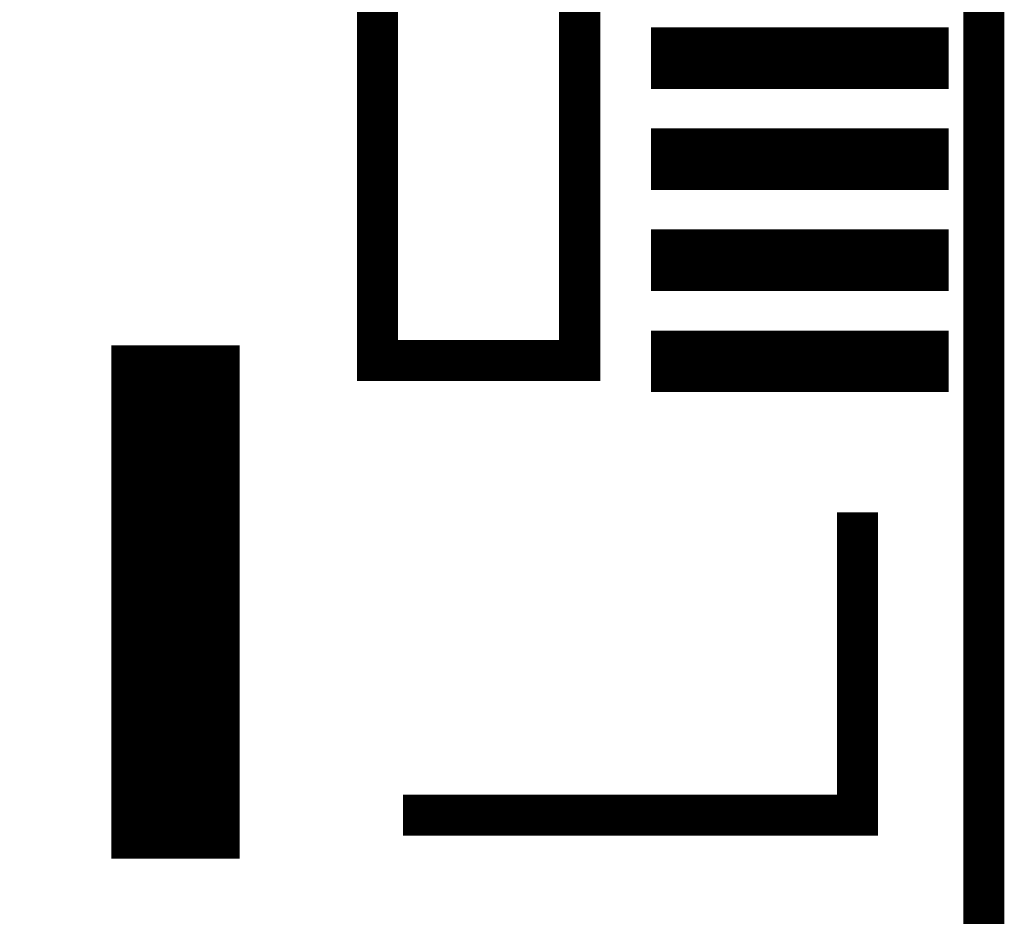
# Model space of a CAD drawing. Extents: x -28 to 78, y -35 to 66.
# Tile 9 of 31: x 7.73 to 12.6, y 23 to 27.44. Entities that reach past the tile are written whole.
import ezdxf

# ---------------------------------------------------------------- set-up
doc = ezdxf.new("R2010")
doc.units = 0
doc.layers.add('PG_SILKSCREEN_BOTTOM', color=5, linetype='CONTINUOUS')
doc.layers.add('PIN_BOTTOM', color=6, linetype='CONTINUOUS')

msp = doc.modelspace()

# ---------------------------------------------------------------- linework, layer by layer
at = {"layer": 'PG_SILKSCREEN_BOTTOM', "const_width": 0.2032}
for points in [[(3.420019, 63.999999), (3.420019, 2.000001), (12.500018, 2.000001), (12.500018, 63.999999)], [(9.500019, 40.250001), (9.500019, 25.749999), (10.50002, 25.749999), (10.50002, 40.250001)]]:
    msp.add_lwpolyline(points, close=True, dxfattribs=at)
msp.add_lwpolyline([(9.625018, 23.500001), (11.875018, 23.500001), (11.875018, 25.000001)], dxfattribs=at)
at = {"layer": 'PIN_BOTTOM', "const_width": 0.01}
for points in [[(10.858419, 27.099161), (10.858419, 27.393958), (12.321616, 27.393958), (12.321616, 27.099161)], [(10.858419, 26.599159), (10.858419, 26.893957), (12.321616, 26.893957), (12.321616, 26.599159)], [(10.858419, 26.099158), (10.858419, 26.393955), (12.321616, 26.393955), (12.321616, 26.099158)], [(10.858419, 25.599156), (10.858419, 25.893954), (12.321616, 25.893954), (12.321616, 25.599156)], [(8.18752, 23.290002), (8.18752, 25.819999), (8.812517, 25.819999), (8.812517, 23.290002)]]:
    msp.add_lwpolyline(points, close=True, dxfattribs=at)
for points in [[(10.858419, 27.389945), (12.321616, 27.389945)], [(10.858419, 27.379945), (12.321616, 27.379945)], [(10.858419, 27.369945), (12.321616, 27.369945)], [(10.858419, 27.359945), (12.321616, 27.359945)], [(10.858419, 27.349945), (12.321616, 27.349945)], [(10.858419, 27.339945), (12.321616, 27.339945)], [(10.858419, 27.329945), (12.321616, 27.329945)], [(10.858419, 27.319945), (12.321616, 27.319945)], [(10.858419, 27.309945), (12.321616, 27.309945)], [(10.858419, 27.299945), (12.321616, 27.299945)], [(10.858419, 27.289945), (12.321616, 27.289945)], [(10.858419, 27.279945), (12.321616, 27.279945)], [(10.858419, 27.269945), (12.321616, 27.269945)], [(10.858419, 27.259945), (12.321616, 27.259945)], [(10.858419, 27.249945), (12.321616, 27.249945)], [(10.858419, 27.239946), (12.321616, 27.239946)], [(10.858419, 27.229946), (12.321616, 27.229946)], [(10.858419, 27.219946), (12.321616, 27.219946)], [(10.858419, 27.209946), (12.321616, 27.209946)], [(10.858419, 27.199946), (12.321616, 27.199946)], [(10.858419, 27.189946), (12.321616, 27.189946)], [(10.858419, 27.179946), (12.321616, 27.179946)], [(10.858419, 27.169946), (12.321616, 27.169946)], [(10.858419, 27.159946), (12.321616, 27.159946)], [(10.858419, 27.149946), (12.321616, 27.149946)], [(10.858419, 27.139946), (12.321616, 27.139946)], [(10.858419, 27.129946), (12.321616, 27.129946)], [(10.858419, 27.119946), (12.321616, 27.119946)], [(10.858419, 27.109946), (12.321616, 27.109946)], [(10.858419, 27.099946), (12.321616, 27.099946)], [(10.858419, 26.889946), (12.321616, 26.889946)], [(10.858419, 26.879946), (12.321616, 26.879946)], [(10.858419, 26.869946), (12.321616, 26.869946)], [(10.858419, 26.859946), (12.321616, 26.859946)], [(10.858419, 26.849946), (12.321616, 26.849946)], [(10.858419, 26.839946), (12.321616, 26.839946)], [(10.858419, 26.829946), (12.321616, 26.829946)], [(10.858419, 26.819946), (12.321616, 26.819946)], [(10.858419, 26.809946), (12.321616, 26.809946)], [(10.858419, 26.799946), (12.321616, 26.799946)], [(10.858419, 26.789946), (12.321616, 26.789946)], [(10.858419, 26.779946), (12.321616, 26.779946)], [(10.858419, 26.769946), (12.321616, 26.769946)], [(10.858419, 26.759946), (12.321616, 26.759946)], [(10.858419, 26.749947), (12.321616, 26.749947)], [(10.858419, 26.739947), (12.321616, 26.739947)], [(10.858419, 26.729947), (12.321616, 26.729947)], [(10.858419, 26.719947), (12.321616, 26.719947)], [(10.858419, 26.709947), (12.321616, 26.709947)], [(10.858419, 26.699947), (12.321616, 26.699947)], [(10.858419, 26.689947), (12.321616, 26.689947)], [(10.858419, 26.679947), (12.321616, 26.679947)], [(10.858419, 26.669947), (12.321616, 26.669947)], [(10.858419, 26.659947), (12.321616, 26.659947)], [(10.858419, 26.649947), (12.321616, 26.649947)], [(10.858419, 26.639947), (12.321616, 26.639947)], [(10.858419, 26.629947), (12.321616, 26.629947)], [(10.858419, 26.619947), (12.321616, 26.619947)], [(10.858419, 26.609947), (12.321616, 26.609947)], [(10.858419, 26.599947), (12.321616, 26.599947)], [(10.858419, 26.389947), (12.321616, 26.389947)], [(10.858419, 26.379947), (12.321616, 26.379947)], [(10.858419, 26.369947), (12.321616, 26.369947)], [(10.858419, 26.359947), (12.321616, 26.359947)], [(10.858419, 26.349947), (12.321616, 26.349947)], [(10.858419, 26.339947), (12.321616, 26.339947)], [(10.858419, 26.329947), (12.321616, 26.329947)], [(10.858419, 26.319947), (12.321616, 26.319947)], [(10.858419, 26.309947), (12.321616, 26.309947)], [(10.858419, 26.299947), (12.321616, 26.299947)], [(10.858419, 26.289947), (12.321616, 26.289947)], [(10.858419, 26.279947), (12.321616, 26.279947)], [(10.858419, 26.269947), (12.321616, 26.269947)], [(10.858419, 26.259947), (12.321616, 26.259947)], [(10.858419, 26.249948), (12.321616, 26.249948)], [(10.858419, 26.239948), (12.321616, 26.239948)], [(10.858419, 26.229948), (12.321616, 26.229948)], [(10.858419, 26.219948), (12.321616, 26.219948)], [(10.858419, 26.209948), (12.321616, 26.209948)], [(10.858419, 26.199948), (12.321616, 26.199948)], [(10.858419, 26.189948), (12.321616, 26.189948)], [(10.858419, 26.179948), (12.321616, 26.179948)], [(10.858419, 26.169948), (12.321616, 26.169948)], [(10.858419, 26.159948), (12.321616, 26.159948)], [(10.858419, 26.149948), (12.321616, 26.149948)], [(10.858419, 26.139948), (12.321616, 26.139948)], [(10.858419, 26.129948), (12.321616, 26.129948)], [(10.858419, 26.119948), (12.321616, 26.119948)], [(10.858419, 26.109948), (12.321616, 26.109948)], [(10.858419, 26.099948), (12.321616, 26.099948)], [(10.858419, 25.889948), (12.321616, 25.889948)], [(10.858419, 25.879948), (12.321616, 25.879948)], [(10.858419, 25.869948), (12.321616, 25.869948)], [(10.858419, 25.859948), (12.321616, 25.859948)], [(10.858419, 25.849948), (12.321616, 25.849948)], [(10.858419, 25.839948), (12.321616, 25.839948)], [(10.858419, 25.829948), (12.321616, 25.829948)], [(8.18752, 25.819948), (8.812517, 25.819948)], [(8.18752, 25.809948), (8.812517, 25.809948)], [(8.18752, 25.799948), (8.812517, 25.799948)], [(8.18752, 25.789948), (8.812517, 25.789948)], [(8.18752, 25.779948), (8.812517, 25.779948)], [(10.858419, 25.819948), (12.321616, 25.819948)], [(10.858419, 25.809948), (12.321616, 25.809948)], [(10.858419, 25.799948), (12.321616, 25.799948)], [(10.858419, 25.789948), (12.321616, 25.789948)], [(10.858419, 25.779948), (12.321616, 25.779948)], [(8.18752, 25.769948), (8.812517, 25.769948)], [(8.18752, 25.759948), (8.812517, 25.759948)], [(8.18752, 25.749948), (8.812517, 25.749948)], [(8.18752, 25.739949), (8.812517, 25.739949)], [(8.18752, 25.729949), (8.812517, 25.729949)], [(10.858419, 25.769948), (12.321616, 25.769948)], [(10.858419, 25.759948), (12.321616, 25.759948)], [(10.858419, 25.749948), (12.321616, 25.749948)], [(10.858419, 25.739949), (12.321616, 25.739949)], [(10.858419, 25.729949), (12.321616, 25.729949)], [(8.18752, 25.719949), (8.812517, 25.719949)], [(8.18752, 25.709949), (8.812517, 25.709949)], [(8.18752, 25.699949), (8.812517, 25.699949)], [(8.18752, 25.689949), (8.812517, 25.689949)], [(8.18752, 25.679949), (8.812517, 25.679949)], [(10.858419, 25.719949), (12.321616, 25.719949)], [(10.858419, 25.709949), (12.321616, 25.709949)], [(10.858419, 25.699949), (12.321616, 25.699949)], [(10.858419, 25.689949), (12.321616, 25.689949)], [(10.858419, 25.679949), (12.321616, 25.679949)], [(8.18752, 25.669949), (8.812517, 25.669949)], [(8.18752, 25.659949), (8.812517, 25.659949)], [(8.18752, 25.649949), (8.812517, 25.649949)], [(8.18752, 25.639949), (8.812517, 25.639949)], [(8.18752, 25.629949), (8.812517, 25.629949)], [(10.858419, 25.669949), (12.321616, 25.669949)], [(10.858419, 25.659949), (12.321616, 25.659949)], [(10.858419, 25.649949), (12.321616, 25.649949)], [(10.858419, 25.639949), (12.321616, 25.639949)], [(10.858419, 25.629949), (12.321616, 25.629949)], [(8.18752, 25.619949), (8.812517, 25.619949)], [(8.18752, 25.609949), (8.812517, 25.609949)], [(8.18752, 25.599949), (8.812517, 25.599949)], [(8.18752, 25.589949), (8.812517, 25.589949)], [(8.18752, 25.579949), (8.812517, 25.579949)], [(10.858419, 25.619949), (12.321616, 25.619949)], [(10.858419, 25.609949), (12.321616, 25.609949)], [(10.858419, 25.599949), (12.321616, 25.599949)], [(8.18752, 25.569949), (8.812517, 25.569949)], [(8.18752, 25.559949), (8.812517, 25.559949)], [(8.18752, 25.549949), (8.812517, 25.549949)], [(8.18752, 25.539949), (8.812517, 25.539949)], [(8.18752, 25.529949), (8.812517, 25.529949)], [(8.18752, 25.519949), (8.812517, 25.519949)], [(8.18752, 25.509949), (8.812517, 25.509949)], [(8.18752, 25.499949), (8.812517, 25.499949)], [(8.18752, 25.489949), (8.812517, 25.489949)], [(8.18752, 25.479949), (8.812517, 25.479949)], [(8.18752, 25.469949), (8.812517, 25.469949)], [(8.18752, 25.459949), (8.812517, 25.459949)], [(8.18752, 25.449949), (8.812517, 25.449949)], [(8.18752, 25.439949), (8.812517, 25.439949)], [(8.18752, 25.429949), (8.812517, 25.429949)], [(8.18752, 25.419949), (8.812517, 25.419949)], [(8.18752, 25.409949), (8.812517, 25.409949)], [(8.18752, 25.399949), (8.812517, 25.399949)], [(8.18752, 25.389949), (8.812517, 25.389949)], [(8.18752, 25.379949), (8.812517, 25.379949)], [(8.18752, 25.369949), (8.812517, 25.369949)], [(8.18752, 25.359949), (8.812517, 25.359949)], [(8.18752, 25.349949), (8.812517, 25.349949)], [(8.18752, 25.339949), (8.812517, 25.339949)], [(8.18752, 25.329949), (8.812517, 25.329949)], [(8.18752, 25.319949), (8.812517, 25.319949)], [(8.18752, 25.309949), (8.812517, 25.309949)], [(8.18752, 25.299949), (8.812517, 25.299949)], [(8.18752, 25.289949), (8.812517, 25.289949)], [(8.18752, 25.279949), (8.812517, 25.279949)], [(8.18752, 25.269949), (8.812517, 25.269949)], [(8.18752, 25.259949), (8.812517, 25.259949)], [(8.18752, 25.24995), (8.812517, 25.24995)], [(8.18752, 25.23995), (8.812517, 25.23995)], [(8.18752, 25.22995), (8.812517, 25.22995)], [(8.18752, 25.21995), (8.812517, 25.21995)], [(8.18752, 25.20995), (8.812517, 25.20995)], [(8.18752, 25.19995), (8.812517, 25.19995)], [(8.18752, 25.18995), (8.812517, 25.18995)], [(8.18752, 25.17995), (8.812517, 25.17995)], [(8.18752, 25.16995), (8.812517, 25.16995)], [(8.18752, 25.15995), (8.812517, 25.15995)], [(8.18752, 25.14995), (8.812517, 25.14995)], [(8.18752, 25.13995), (8.812517, 25.13995)], [(8.18752, 25.12995), (8.812517, 25.12995)], [(8.18752, 25.11995), (8.812517, 25.11995)], [(8.18752, 25.10995), (8.812517, 25.10995)], [(8.18752, 25.09995), (8.812517, 25.09995)], [(8.18752, 25.08995), (8.812517, 25.08995)], [(8.18752, 25.07995), (8.812517, 25.07995)], [(8.18752, 25.06995), (8.812517, 25.06995)], [(8.18752, 25.05995), (8.812517, 25.05995)], [(8.18752, 25.04995), (8.812517, 25.04995)], [(8.18752, 25.03995), (8.812517, 25.03995)], [(8.18752, 25.02995), (8.812517, 25.02995)], [(8.18752, 25.01995), (8.812517, 25.01995)], [(8.18752, 25.00995), (8.812517, 25.00995)], [(8.18752, 24.99995), (8.812517, 24.99995)], [(8.18752, 24.98995), (8.812517, 24.98995)], [(8.18752, 24.97995), (8.812517, 24.97995)], [(8.18752, 24.96995), (8.812517, 24.96995)], [(8.18752, 24.95995), (8.812517, 24.95995)], [(8.18752, 24.94995), (8.812517, 24.94995)], [(8.18752, 24.93995), (8.812517, 24.93995)], [(8.18752, 24.92995), (8.812517, 24.92995)], [(8.18752, 24.91995), (8.812517, 24.91995)], [(8.18752, 24.90995), (8.812517, 24.90995)], [(8.18752, 24.89995), (8.812517, 24.89995)], [(8.18752, 24.88995), (8.812517, 24.88995)], [(8.18752, 24.87995), (8.812517, 24.87995)], [(8.18752, 24.86995), (8.812517, 24.86995)], [(8.18752, 24.85995), (8.812517, 24.85995)], [(8.18752, 24.84995), (8.812517, 24.84995)], [(8.18752, 24.83995), (8.812517, 24.83995)], [(8.18752, 24.82995), (8.812517, 24.82995)], [(8.18752, 24.81995), (8.812517, 24.81995)], [(8.18752, 24.80995), (8.812517, 24.80995)], [(8.18752, 24.79995), (8.812517, 24.79995)], [(8.18752, 24.78995), (8.812517, 24.78995)], [(8.18752, 24.77995), (8.812517, 24.77995)], [(8.18752, 24.76995), (8.812517, 24.76995)], [(8.18752, 24.75995), (8.812517, 24.75995)], [(8.18752, 24.749951), (8.812517, 24.749951)], [(8.18752, 24.739951), (8.812517, 24.739951)], [(8.18752, 24.729951), (8.812517, 24.729951)], [(8.18752, 24.719951), (8.812517, 24.719951)], [(8.18752, 24.709951), (8.812517, 24.709951)], [(8.18752, 24.699951), (8.812517, 24.699951)], [(8.18752, 24.689951), (8.812517, 24.689951)], [(8.18752, 24.679951), (8.812517, 24.679951)], [(8.18752, 24.669951), (8.812517, 24.669951)], [(8.18752, 24.659951), (8.812517, 24.659951)], [(8.18752, 24.649951), (8.812517, 24.649951)], [(8.18752, 24.639951), (8.812517, 24.639951)], [(8.18752, 24.629951), (8.812517, 24.629951)], [(8.18752, 24.619951), (8.812517, 24.619951)], [(8.18752, 24.609951), (8.812517, 24.609951)], [(8.18752, 24.599951), (8.812517, 24.599951)], [(8.18752, 24.589951), (8.812517, 24.589951)], [(8.18752, 24.579951), (8.812517, 24.579951)], [(8.18752, 24.569951), (8.812517, 24.569951)], [(8.18752, 24.559951), (8.812517, 24.559951)], [(8.18752, 24.549951), (8.812517, 24.549951)], [(8.18752, 24.539951), (8.812517, 24.539951)], [(8.18752, 24.529951), (8.812517, 24.529951)], [(8.18752, 24.519951), (8.812517, 24.519951)], [(8.18752, 24.509951), (8.812517, 24.509951)], [(8.18752, 24.499951), (8.812517, 24.499951)], [(8.18752, 24.489951), (8.812517, 24.489951)], [(8.18752, 24.479951), (8.812517, 24.479951)], [(8.18752, 24.469951), (8.812517, 24.469951)], [(8.18752, 24.459951), (8.812517, 24.459951)], [(8.18752, 24.449951), (8.812517, 24.449951)], [(8.18752, 24.439951), (8.812517, 24.439951)], [(8.18752, 24.429951), (8.812517, 24.429951)], [(8.18752, 24.419951), (8.812517, 24.419951)], [(8.18752, 24.409951), (8.812517, 24.409951)], [(8.18752, 24.399951), (8.812517, 24.399951)], [(8.18752, 24.389951), (8.812517, 24.389951)], [(8.18752, 24.379951), (8.812517, 24.379951)], [(8.18752, 24.369951), (8.812517, 24.369951)], [(8.18752, 24.359951), (8.812517, 24.359951)], [(8.18752, 24.349951), (8.812517, 24.349951)], [(8.18752, 24.339951), (8.812517, 24.339951)], [(8.18752, 24.329951), (8.812517, 24.329951)], [(8.18752, 24.319951), (8.812517, 24.319951)], [(8.18752, 24.309951), (8.812517, 24.309951)], [(8.18752, 24.299951), (8.812517, 24.299951)], [(8.18752, 24.289951), (8.812517, 24.289951)], [(8.18752, 24.279951), (8.812517, 24.279951)], [(8.18752, 24.269951), (8.812517, 24.269951)], [(8.18752, 24.259951), (8.812517, 24.259951)], [(8.18752, 24.249951), (8.812517, 24.249951)], [(8.18752, 24.239952), (8.812517, 24.239952)], [(8.18752, 24.229952), (8.812517, 24.229952)], [(8.18752, 24.219952), (8.812517, 24.219952)], [(8.18752, 24.209952), (8.812517, 24.209952)], [(8.18752, 24.199952), (8.812517, 24.199952)], [(8.18752, 24.189952), (8.812517, 24.189952)], [(8.18752, 24.179952), (8.812517, 24.179952)], [(8.18752, 24.169952), (8.812517, 24.169952)], [(8.18752, 24.159952), (8.812517, 24.159952)], [(8.18752, 24.149952), (8.812517, 24.149952)], [(8.18752, 24.139952), (8.812517, 24.139952)], [(8.18752, 24.129952), (8.812517, 24.129952)], [(8.18752, 24.119952), (8.812517, 24.119952)], [(8.18752, 24.109952), (8.812517, 24.109952)], [(8.18752, 24.099952), (8.812517, 24.099952)], [(8.18752, 24.089952), (8.812517, 24.089952)], [(8.18752, 24.079952), (8.812517, 24.079952)], [(8.18752, 24.069952), (8.812517, 24.069952)], [(8.18752, 24.059952), (8.812517, 24.059952)], [(8.18752, 24.049952), (8.812517, 24.049952)], [(8.18752, 24.039952), (8.812517, 24.039952)], [(8.18752, 24.029952), (8.812517, 24.029952)], [(8.18752, 24.019952), (8.812517, 24.019952)], [(8.18752, 24.009952), (8.812517, 24.009952)], [(8.18752, 23.999952), (8.812517, 23.999952)], [(8.18752, 23.989952), (8.812517, 23.989952)], [(8.18752, 23.979952), (8.812517, 23.979952)], [(8.18752, 23.969952), (8.812517, 23.969952)], [(8.18752, 23.959952), (8.812517, 23.959952)], [(8.18752, 23.949952), (8.812517, 23.949952)], [(8.18752, 23.939952), (8.812517, 23.939952)], [(8.18752, 23.929952), (8.812517, 23.929952)], [(8.18752, 23.919952), (8.812517, 23.919952)], [(8.18752, 23.909952), (8.812517, 23.909952)], [(8.18752, 23.899952), (8.812517, 23.899952)], [(8.18752, 23.889952), (8.812517, 23.889952)], [(8.18752, 23.879952), (8.812517, 23.879952)], [(8.18752, 23.869952), (8.812517, 23.869952)], [(8.18752, 23.859952), (8.812517, 23.859952)], [(8.18752, 23.849952), (8.812517, 23.849952)], [(8.18752, 23.839952), (8.812517, 23.839952)], [(8.18752, 23.829952), (8.812517, 23.829952)], [(8.18752, 23.819952), (8.812517, 23.819952)], [(8.18752, 23.809952), (8.812517, 23.809952)], [(8.18752, 23.799952), (8.812517, 23.799952)], [(8.18752, 23.789952), (8.812517, 23.789952)], [(8.18752, 23.779952), (8.812517, 23.779952)], [(8.18752, 23.769952), (8.812517, 23.769952)], [(8.18752, 23.759952), (8.812517, 23.759952)], [(8.18752, 23.749952), (8.812517, 23.749952)], [(8.18752, 23.739953), (8.812517, 23.739953)], [(8.18752, 23.729953), (8.812517, 23.729953)], [(8.18752, 23.719953), (8.812517, 23.719953)], [(8.18752, 23.709953), (8.812517, 23.709953)], [(8.18752, 23.699953), (8.812517, 23.699953)], [(8.18752, 23.689953), (8.812517, 23.689953)], [(8.18752, 23.679953), (8.812517, 23.679953)], [(8.18752, 23.669953), (8.812517, 23.669953)], [(8.18752, 23.659953), (8.812517, 23.659953)], [(8.18752, 23.649953), (8.812517, 23.649953)], [(8.18752, 23.639953), (8.812517, 23.639953)], [(8.18752, 23.629953), (8.812517, 23.629953)], [(8.18752, 23.619953), (8.812517, 23.619953)], [(8.18752, 23.609953), (8.812517, 23.609953)], [(8.18752, 23.599953), (8.812517, 23.599953)], [(8.18752, 23.589953), (8.812517, 23.589953)], [(8.18752, 23.579953), (8.812517, 23.579953)], [(8.18752, 23.569953), (8.812517, 23.569953)], [(8.18752, 23.559953), (8.812517, 23.559953)], [(8.18752, 23.549953), (8.812517, 23.549953)], [(8.18752, 23.539953), (8.812517, 23.539953)], [(8.18752, 23.529953), (8.812517, 23.529953)], [(8.18752, 23.519953), (8.812517, 23.519953)], [(8.18752, 23.509953), (8.812517, 23.509953)], [(8.18752, 23.499953), (8.812517, 23.499953)], [(8.18752, 23.489953), (8.812517, 23.489953)], [(8.18752, 23.479953), (8.812517, 23.479953)], [(8.18752, 23.469953), (8.812517, 23.469953)], [(8.18752, 23.459953), (8.812517, 23.459953)], [(8.18752, 23.449953), (8.812517, 23.449953)], [(8.18752, 23.439953), (8.812517, 23.439953)], [(8.18752, 23.429953), (8.812517, 23.429953)], [(8.18752, 23.419953), (8.812517, 23.419953)], [(8.18752, 23.409953), (8.812517, 23.409953)], [(8.18752, 23.399953), (8.812517, 23.399953)], [(8.18752, 23.389953), (8.812517, 23.389953)], [(8.18752, 23.379953), (8.812517, 23.379953)], [(8.18752, 23.369953), (8.812517, 23.369953)], [(8.18752, 23.359953), (8.812517, 23.359953)], [(8.18752, 23.349953), (8.812517, 23.349953)], [(8.18752, 23.339953), (8.812517, 23.339953)], [(8.18752, 23.329953), (8.812517, 23.329953)], [(8.18752, 23.319953), (8.812517, 23.319953)], [(8.18752, 23.309953), (8.812517, 23.309953)], [(8.18752, 23.299953), (8.812517, 23.299953)]]:
    msp.add_lwpolyline(points, dxfattribs=at)

doc.saveas('drawing.dxf')
